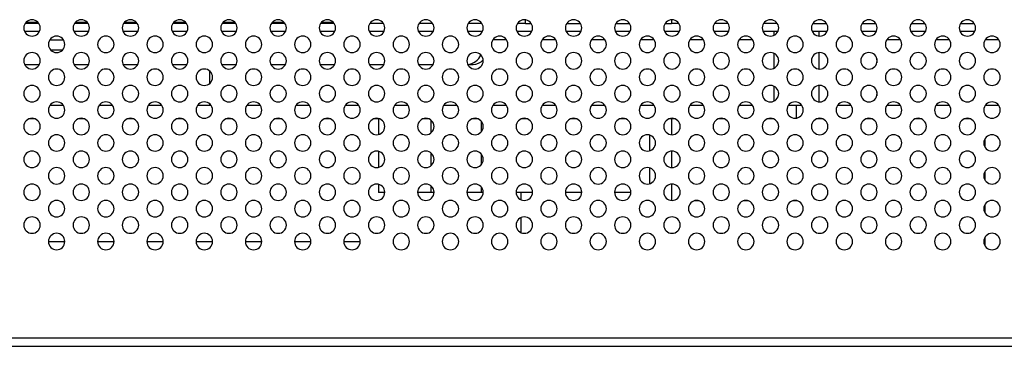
# Model space of a CAD drawing. Header units: millimetres. Extents: x 0 to 1118, y 0 to 864.
# Tile 27 of 256: x 367 to 397, y 177 to 187. Entities that reach past the tile are written whole.
import ezdxf

# ---------------------------------------------------------------- set-up
doc = ezdxf.new("R2010")
doc.units = ezdxf.units.MM

msp = doc.modelspace()

# ---------------------------------------------------------------- linework, layer by layer
at = {"color": 7, "linetype": 'Continuous', "lineweight": 25}
for p, q in [((367.1378, 187.2945), (366.7202, 187.2945)), ((368.6378, 187.2945), (368.2202, 187.2945)), ((370.1378, 187.2945), (369.7202, 187.2945)), ((371.6378, 187.2945), (371.2202, 187.2945)), ((373.1378, 187.2945), (372.7202, 187.2945)), ((374.6378, 187.2945), (374.2202, 187.2945)), ((376.1378, 187.2945), (375.7202, 187.2945)), ((377.6378, 187.2945), (377.2202, 187.2945)), ((379.1378, 187.2945), (378.7202, 187.2945)), ((380.6378, 187.2945), (380.2202, 187.2945)), ((381.7202, 187.2945), (381.7407, 187.2945)), ((381.7407, 187.3214), (381.7407, 187.2945)), ((381.9603, 187.2945), (381.7407, 187.2945)), ((381.9603, 187.2945), (382.1378, 187.2945)), ((383.2202, 187.2945), (383.6378, 187.2945)), ((384.7202, 187.2945), (385.1378, 187.2945)), ((386.2202, 187.2945), (386.4088, 187.2945)), ((386.6378, 187.2945), (386.4088, 187.2945)), ((388.1378, 187.2945), (387.7202, 187.2945)), ((389.6378, 187.2945), (389.2202, 187.2945)), ((390.7202, 187.2945), (391.1378, 187.2945)), ((392.2202, 187.2945), (392.6378, 187.2945)), ((393.7202, 187.2945), (394.1378, 187.2945)), ((395.2202, 187.2945), (395.6378, 187.2945)), ((382.1522, 187.0445), (381.7057, 187.0445)), ((383.6522, 187.0445), (383.2057, 187.0445)), ((385.1522, 187.0445), (384.7057, 187.0445)), ((386.6522, 187.0445), (386.2057, 187.0445)), ((388.1522, 187.0445), (387.7057, 187.0445)), ((389.6522, 187.0445), (389.2057, 187.0445)), ((389.5275, 187.0445), (389.5275, 186.9272)), ((391.1522, 187.0445), (390.7057, 187.0445)), ((390.9025, 187.0445), (390.9025, 186.9084)), ((392.6522, 187.0445), (392.2057, 187.0445)), ((394.1522, 187.0445), (393.7057, 187.0445)), ((395.6522, 187.0445), (395.2057, 187.0445)), ((367.4702, 186.7945), (367.8878, 186.7945)), ((367.489, 186.4945), (367.869, 186.4945)), ((389.5275, 186.3868), (389.5275, 185.9272)), ((390.9025, 186.4056), (390.9025, 185.9084)), ((366.7057, 186.0445), (367.1522, 186.0445)), ((368.2057, 186.0445), (368.6522, 186.0445)), ((369.7057, 186.0445), (370.1522, 186.0445)), ((371.2057, 186.0445), (371.6522, 186.0445)), ((372.7057, 186.0445), (373.1522, 186.0445)), ((374.2057, 186.0445), (374.6522, 186.0445)), ((375.7057, 186.0445), (376.1522, 186.0445)), ((377.2057, 186.0445), (377.6522, 186.0445)), ((378.7057, 186.0445), (379.1522, 186.0445)), ((380.2057, 186.0445), (380.3693, 186.0445)), ((392.6702, 186.2225), (392.6702, 186.0914)), ((372.3409, 185.8474), (372.3409, 185.4665)), ((390.9025, 185.4056), (390.9025, 184.9084)), ((389.5275, 185.3868), (389.5275, 184.9272)), ((392.6702, 185.2225), (392.6702, 185.0914)), ((372.3409, 184.8474), (372.3409, 184.7945)), ((367.8878, 184.7945), (367.4702, 184.7945)), ((369.3878, 184.7945), (368.9702, 184.7945)), ((370.8878, 184.7945), (370.4702, 184.7945)), ((372.3878, 184.7945), (371.9702, 184.7945)), ((373.8878, 184.7945), (373.4702, 184.7945)), ((375.3878, 184.7945), (374.9702, 184.7945)), ((376.8878, 184.7945), (376.4702, 184.7945)), ((378.3878, 184.7945), (377.9702, 184.7945)), ((379.8878, 184.7945), (379.4702, 184.7945)), ((381.3878, 184.7945), (380.9702, 184.7945)), ((382.8878, 184.7945), (382.4702, 184.7945)), ((384.3878, 184.7945), (383.9702, 184.7945)), ((385.8878, 184.7945), (385.4702, 184.7945)), ((387.3878, 184.7945), (386.9702, 184.7945)), ((388.8878, 184.7945), (388.4702, 184.7945)), ((390.215, 184.7945), (389.9702, 184.7945)), ((390.215, 184.7945), (390.215, 184.4096)), ((390.3878, 184.7945), (390.215, 184.7945)), ((391.6292, 184.7945), (391.4702, 184.7945)), ((391.8878, 184.7945), (391.6292, 184.7945)), ((393.3878, 184.7945), (392.9702, 184.7945)), ((394.8878, 184.7945), (394.4702, 184.7945)), ((396.3878, 184.7945), (395.9702, 184.7945)), ((367.007, 184.3945), (366.8509, 184.3945)), ((368.507, 184.3945), (368.3509, 184.3945)), ((370.007, 184.3945), (369.8509, 184.3945)), ((371.507, 184.3945), (371.3509, 184.3945)), ((373.007, 184.3945), (372.8509, 184.3945)), ((374.507, 184.3945), (374.3509, 184.3945)), ((376.007, 184.3945), (375.8509, 184.3945)), ((377.507, 184.3945), (377.3509, 184.3945)), ((377.487, 184.3945), (377.487, 183.9138)), ((379.007, 184.3945), (378.8509, 184.3945)), ((379.078, 184.3577), (379.078, 183.9563)), ((380.507, 184.3945), (380.3509, 184.3945)), ((380.616, 184.3229), (380.616, 183.9911)), ((382.007, 184.3945), (381.8509, 184.3945)), ((383.507, 184.3945), (383.3509, 184.3945)), ((385.007, 184.3945), (384.8509, 184.3945)), ((386.507, 184.3945), (386.3509, 184.3945)), ((386.4143, 184.3945), (386.4143, 183.9074)), ((388.007, 184.3945), (387.8509, 184.3945)), ((389.507, 184.3945), (389.3509, 184.3945)), ((391.007, 184.3945), (390.8509, 184.3945)), ((392.507, 184.3945), (392.3509, 184.3945)), ((394.007, 184.3945), (393.8509, 184.3945)), ((395.507, 184.3945), (395.3509, 184.3945)), ((385.7425, 183.8988), (385.7425, 183.4152)), ((395.9602, 183.778), (395.9602, 183.536)), ((377.487, 183.4001), (377.487, 182.9138)), ((379.078, 183.3577), (379.078, 182.9563)), ((380.616, 183.3229), (380.616, 182.9911)), ((386.4143, 183.4065), (386.4143, 182.9074)), ((385.7425, 182.8988), (385.7425, 182.4152)), ((395.9602, 182.778), (395.9602, 182.536)), ((377.487, 182.4001), (377.487, 182.1445)), ((386.4143, 182.4065), (386.4143, 181.9074)), ((377.6787, 182.1445), (377.487, 182.1445)), ((379.078, 182.1445), (378.6793, 182.1445)), ((379.078, 182.3577), (379.078, 182.1445)), ((379.1787, 182.1445), (379.078, 182.1445)), ((380.616, 182.1445), (380.1793, 182.1445)), ((380.616, 182.3229), (380.616, 182.1445)), ((380.6787, 182.1445), (380.616, 182.1445)), ((382.1787, 182.1445), (381.6793, 182.1445)), ((381.8181, 182.1445), (381.8181, 181.9329)), ((383.6787, 182.1445), (383.1793, 182.1445)), ((385.1787, 182.1445), (384.6793, 182.1445)), ((387.257, 181.8945), (387.1009, 181.8945)), ((388.757, 181.8945), (388.6009, 181.8945)), ((390.257, 181.8945), (390.1009, 181.8945)), ((395.9602, 181.778), (395.9602, 181.536)), ((381.8181, 181.381), (381.8181, 180.9329)), ((367.9287, 180.6445), (367.4293, 180.6445)), ((369.4287, 180.6445), (368.9293, 180.6445)), ((370.9287, 180.6445), (370.4293, 180.6445)), ((372.4287, 180.6445), (371.9293, 180.6445)), ((373.9287, 180.6445), (373.4293, 180.6445)), ((375.4287, 180.6445), (374.9293, 180.6445)), ((376.9287, 180.6445), (376.4293, 180.6445)), ((395.9602, 180.778), (395.9602, 180.536)), ((426.429, 177.7195), (269.929, 177.7195)), ((269.929, 177.4695), (426.429, 177.4695))]:
    msp.add_line(p, q, dxfattribs=at)
at = {"color": 8, "linetype": 'Continuous', "lineweight": 25}
for p, q in [((366.7559, 187.3374), (367.1021, 187.3374)), ((368.2559, 187.3374), (368.6021, 187.3374)), ((369.7559, 187.3374), (370.1021, 187.3374)), ((371.2559, 187.3374), (371.6021, 187.3374)), ((372.7559, 187.3374), (373.1021, 187.3374)), ((374.2559, 187.3374), (374.6021, 187.3374)), ((375.7559, 187.3374), (376.1021, 187.3374)), ((381.9603, 187.2945), (381.9603, 187.405)), ((386.4088, 187.4062), (386.4088, 187.2945)), ((367.1522, 187.0445), (366.7057, 187.0445)), ((368.6522, 187.0445), (368.2057, 187.0445)), ((370.1522, 187.0445), (369.7057, 187.0445)), ((371.6522, 187.0445), (371.2057, 187.0445)), ((373.1522, 187.0445), (372.7057, 187.0445)), ((374.6522, 187.0445), (374.2057, 187.0445)), ((376.1522, 187.0445), (375.7057, 187.0445)), ((377.6522, 187.0445), (377.2057, 187.0445)), ((379.1522, 187.0445), (378.7057, 187.0445)), ((380.6522, 187.0445), (380.2057, 187.0445)), ((381.3878, 186.7945), (380.9702, 186.7945)), ((382.8878, 186.7945), (382.4702, 186.7945)), ((384.3878, 186.7945), (383.9702, 186.7945)), ((385.8878, 186.7945), (385.4702, 186.7945)), ((387.3878, 186.7945), (386.9702, 186.7945)), ((388.8878, 186.7945), (388.4702, 186.7945)), ((393.3878, 186.7945), (392.9702, 186.7945)), ((394.8878, 186.7945), (394.4702, 186.7945)), ((396.3878, 186.7945), (395.9702, 186.7945))]:
    msp.add_line(p, q, dxfattribs=at)
at = {"color": 7, "linetype": 'Continuous', "lineweight": 25}
for centre, radius, start, end in [((366.929, 187.157), 0.25, 0, 180), ((368.429, 187.157), 0.25, 0, 180), ((369.929, 187.157), 0.25, 0, 180), ((371.429, 187.157), 0.25, 0, 180), ((372.929, 187.157), 0.25, 0, 180), ((374.429, 187.157), 0.25, 0, 180), ((375.929, 187.157), 0.25, 0, 180), ((377.429, 187.157), 0.25, 0, 180), ((378.929, 187.157), 0.25, 0, 180), ((380.429, 187.157), 0.25, 0, 180), ((381.929, 187.157), 0.25, 0, 180), ((383.429, 187.157), 0.25, 0, 180), ((384.929, 187.157), 0.25, 0, 180), ((386.429, 187.157), 0.25, 0, 180), ((387.929, 187.157), 0.25, 0, 180), ((389.429, 187.157), 0.25, 0, 180), ((390.929, 187.157), 0.25, 0, 180), ((392.429, 187.157), 0.25, 0, 180), ((393.929, 187.157), 0.25, 0, 180), ((395.429, 187.157), 0.25, 0, 180), ((366.929, 187.157), 0.25, 180, 0), ((367.679, 186.657), 0.25, 0, 180), ((368.429, 187.157), 0.25, 180, 0), ((369.179, 186.657), 0.25, 0, 180), ((369.929, 187.157), 0.25, 180, 0), ((370.679, 186.657), 0.25, 0, 180), ((371.429, 187.157), 0.25, 180, 0), ((372.179, 186.657), 0.25, 0, 180), ((372.929, 187.157), 0.25, 180, 0), ((373.679, 186.657), 0.25, 0, 180), ((374.429, 187.157), 0.25, 180, 0), ((375.179, 186.657), 0.25, 0, 180), ((375.929, 187.157), 0.25, 180, 0), ((376.679, 186.657), 0.25, 0, 180), ((377.429, 187.157), 0.25, 180, 0), ((378.179, 186.657), 0.25, 0, 180), ((378.929, 187.157), 0.25, 180, 0), ((379.679, 186.657), 0.25, 0, 180), ((380.429, 187.157), 0.25, 180, 0), ((381.179, 186.657), 0.25, 0, 180), ((381.929, 187.157), 0.25, 180, 0), ((382.679, 186.657), 0.25, 0, 180), ((383.429, 187.157), 0.25, 180, 0), ((384.179, 186.657), 0.25, 0, 180), ((384.929, 187.157), 0.25, 180, 0), ((385.679, 186.657), 0.25, 0, 180), ((386.429, 187.157), 0.25, 180, 0), ((387.179, 186.657), 0.25, 0, 180), ((387.929, 187.157), 0.25, 180, 0), ((388.679, 186.657), 0.25, 0, 180), ((389.429, 187.157), 0.25, 180, 0), ((390.179, 186.657), 0.25, 0, 180), ((390.929, 187.157), 0.25, 180, 0), ((391.679, 186.657), 0.25, 0, 180), ((392.429, 187.157), 0.25, 180, 0), ((393.179, 186.657), 0.25, 0, 180), ((393.929, 187.157), 0.25, 180, 0), ((394.679, 186.657), 0.25, 0, 180), ((395.429, 187.157), 0.25, 180, 0), ((396.179, 186.657), 0.25, 0, 180), ((367.679, 186.657), 0.25, 180, 0), ((369.179, 186.657), 0.25, 180, 0), ((370.679, 186.657), 0.25, 180, 0), ((372.179, 186.657), 0.25, 180, 0), ((373.679, 186.657), 0.25, 180, 0), ((375.179, 186.657), 0.25, 180, 0), ((376.679, 186.657), 0.25, 180, 0), ((378.179, 186.657), 0.25, 180, 0), ((379.679, 186.657), 0.25, 180, 0), ((381.179, 186.657), 0.25, 180, 0), ((382.679, 186.657), 0.25, 180, 0), ((384.179, 186.657), 0.25, 180, 0), ((385.679, 186.657), 0.25, 180, 0), ((387.179, 186.657), 0.25, 180, 0), ((388.679, 186.657), 0.25, 180, 0), ((390.179, 186.657), 0.25, 180, 0), ((391.679, 186.657), 0.25, 180, 0), ((393.179, 186.657), 0.25, 180, 0), ((394.679, 186.657), 0.25, 180, 0), ((396.179, 186.657), 0.25, 180, 0), ((366.929, 186.157), 0.25, 0, 180), ((368.429, 186.157), 0.25, 0, 180), ((369.929, 186.157), 0.25, 0, 180), ((371.429, 186.157), 0.25, 0, 180), ((372.929, 186.157), 0.25, 0, 180), ((374.429, 186.157), 0.25, 0, 180), ((375.929, 186.157), 0.25, 0, 180), ((377.429, 186.157), 0.25, 0, 180), ((378.929, 186.157), 0.25, 0, 180), ((380.429, 186.157), 0.25, 0, 180), ((380.1485, 186.5533), 0.5118, 276.41053, 334.17239), ((381.929, 186.157), 0.25, 0, 180), ((383.429, 186.157), 0.25, 0, 180), ((384.929, 186.157), 0.25, 0, 180), ((386.429, 186.157), 0.25, 0, 180), ((387.929, 186.157), 0.25, 0, 180), ((389.429, 186.157), 0.25, 0, 180), ((390.929, 186.157), 0.25, 0, 180), ((392.429, 186.157), 0.25, 0, 180), ((393.929, 186.157), 0.25, 0, 180), ((395.429, 186.157), 0.25, 0, 180), ((366.929, 186.157), 0.25, 180, 0), ((368.429, 186.157), 0.25, 180, 0), ((369.929, 186.157), 0.25, 180, 0), ((371.429, 186.157), 0.25, 180, 0), ((372.929, 186.157), 0.25, 180, 0), ((374.429, 186.157), 0.25, 180, 0), ((375.929, 186.157), 0.25, 180, 0), ((377.429, 186.157), 0.25, 180, 0), ((378.929, 186.157), 0.25, 180, 0), ((380.429, 186.157), 0.25, 180, 0), ((380.3532, 186.4899), 0.4457, 272.07007, 316.67726), ((381.929, 186.157), 0.25, 180, 0), ((383.429, 186.157), 0.25, 180, 0), ((384.929, 186.157), 0.25, 180, 0), ((386.429, 186.157), 0.25, 180, 0), ((387.929, 186.157), 0.25, 180, 0), ((389.429, 186.157), 0.25, 180, 0), ((390.929, 186.157), 0.25, 180, 0), ((392.429, 186.157), 0.25, 180, 0), ((393.929, 186.157), 0.25, 180, 0), ((395.429, 186.157), 0.25, 180, 0), ((367.679, 185.657), 0.25, 0, 180), ((369.179, 185.657), 0.25, 0, 180), ((370.679, 185.657), 0.25, 0, 180), ((372.179, 185.657), 0.25, 0, 180), ((373.679, 185.657), 0.25, 0, 180), ((375.179, 185.657), 0.25, 0, 180), ((376.679, 185.657), 0.25, 0, 180), ((378.179, 185.657), 0.25, 0, 180), ((379.679, 185.657), 0.25, 0, 180), ((381.179, 185.657), 0.25, 0, 180), ((382.679, 185.657), 0.25, 0, 180), ((384.179, 185.657), 0.25, 0, 180), ((385.679, 185.657), 0.25, 0, 180), ((387.179, 185.657), 0.25, 0, 180), ((388.679, 185.657), 0.25, 0, 180), ((390.179, 185.657), 0.25, 0, 180), ((391.679, 185.657), 0.25, 0, 180), ((393.179, 185.657), 0.25, 0, 180), ((394.679, 185.657), 0.25, 0, 180), ((396.179, 185.657), 0.25, 0, 180), ((366.929, 185.157), 0.25, 0, 180), ((367.679, 185.657), 0.25, 180, 0), ((368.429, 185.157), 0.25, 0, 180), ((369.179, 185.657), 0.25, 180, 0), ((369.929, 185.157), 0.25, 0, 180), ((370.679, 185.657), 0.25, 180, 0), ((371.429, 185.157), 0.25, 0, 180), ((372.179, 185.657), 0.25, 180, 0), ((372.929, 185.157), 0.25, 0, 180), ((373.679, 185.657), 0.25, 180, 0), ((374.429, 185.157), 0.25, 0, 180), ((375.179, 185.657), 0.25, 180, 0), ((375.929, 185.157), 0.25, 0, 180), ((376.679, 185.657), 0.25, 180, 0), ((377.429, 185.157), 0.25, 0, 180), ((378.179, 185.657), 0.25, 180, 0), ((378.929, 185.157), 0.25, 0, 180), ((379.679, 185.657), 0.25, 180, 0), ((380.429, 185.157), 0.25, 0, 180), ((381.179, 185.657), 0.25, 180, 0), ((381.929, 185.157), 0.25, 0, 180), ((382.679, 185.657), 0.25, 180, 0), ((383.429, 185.157), 0.25, 0, 180), ((384.179, 185.657), 0.25, 180, 0), ((384.929, 185.157), 0.25, 0, 180), ((385.679, 185.657), 0.25, 180, 0), ((386.429, 185.157), 0.25, 0, 180), ((387.179, 185.657), 0.25, 180, 0), ((387.929, 185.157), 0.25, 0, 180), ((388.679, 185.657), 0.25, 180, 0), ((389.429, 185.157), 0.25, 0, 180), ((390.179, 185.657), 0.25, 180, 0), ((390.929, 185.157), 0.25, 0, 180), ((391.679, 185.657), 0.25, 180, 0), ((392.429, 185.157), 0.25, 0, 180), ((393.179, 185.657), 0.25, 180, 0), ((393.929, 185.157), 0.25, 0, 180), ((394.679, 185.657), 0.25, 180, 0), ((395.429, 185.157), 0.25, 0, 180), ((396.179, 185.657), 0.25, 180, 0), ((366.929, 185.157), 0.25, 180, 0), ((368.429, 185.157), 0.25, 180, 0), ((369.929, 185.157), 0.25, 180, 0), ((371.429, 185.157), 0.25, 180, 0), ((372.929, 185.157), 0.25, 180, 0), ((374.429, 185.157), 0.25, 180, 0), ((375.929, 185.157), 0.25, 180, 0), ((377.429, 185.157), 0.25, 180, 0), ((378.929, 185.157), 0.25, 180, 0), ((380.429, 185.157), 0.25, 180, 0), ((381.929, 185.157), 0.25, 180, 0), ((383.429, 185.157), 0.25, 180, 0), ((384.929, 185.157), 0.25, 180, 0), ((386.429, 185.157), 0.25, 180, 0), ((387.929, 185.157), 0.25, 180, 0), ((389.429, 185.157), 0.25, 180, 0), ((390.929, 185.157), 0.25, 180, 0), ((392.429, 185.157), 0.25, 180, 0), ((393.929, 185.157), 0.25, 180, 0), ((395.429, 185.157), 0.25, 180, 0), ((367.679, 184.657), 0.25, 0, 180), ((369.179, 184.657), 0.25, 0, 180), ((370.679, 184.657), 0.25, 0, 180), ((372.179, 184.657), 0.25, 0, 180), ((373.679, 184.657), 0.25, 0, 180), ((375.179, 184.657), 0.25, 0, 180), ((376.679, 184.657), 0.25, 0, 180), ((378.179, 184.657), 0.25, 0, 180), ((379.679, 184.657), 0.25, 0, 180), ((381.179, 184.657), 0.25, 0, 180), ((382.679, 184.657), 0.25, 0, 180), ((384.179, 184.657), 0.25, 0, 180), ((385.679, 184.657), 0.25, 0, 180), ((387.179, 184.657), 0.25, 0, 180), ((388.679, 184.657), 0.25, 0, 180), ((390.179, 184.657), 0.25, 0, 180), ((391.679, 184.657), 0.25, 0, 180), ((393.179, 184.657), 0.25, 0, 180), ((394.679, 184.657), 0.25, 0, 180), ((396.179, 184.657), 0.25, 0, 180), ((367.679, 184.657), 0.25, 180, 0), ((369.179, 184.657), 0.25, 180, 0), ((370.679, 184.657), 0.25, 180, 0), ((372.179, 184.657), 0.25, 180, 0), ((373.679, 184.657), 0.25, 180, 0), ((375.179, 184.657), 0.25, 180, 0), ((376.679, 184.657), 0.25, 180, 0), ((378.179, 184.657), 0.25, 180, 0), ((379.679, 184.657), 0.25, 180, 0), ((381.179, 184.657), 0.25, 180, 0), ((382.679, 184.657), 0.25, 180, 0), ((384.179, 184.657), 0.25, 180, 0), ((385.679, 184.657), 0.25, 180, 0), ((387.179, 184.657), 0.25, 180, 0), ((388.679, 184.657), 0.25, 180, 0), ((390.179, 184.657), 0.25, 180, 0), ((391.679, 184.657), 0.25, 180, 0), ((393.179, 184.657), 0.25, 180, 0), ((394.679, 184.657), 0.25, 180, 0), ((396.179, 184.657), 0.25, 180, 0), ((366.929, 184.157), 0.25, 0, 180), ((368.429, 184.157), 0.25, 0, 180), ((369.929, 184.157), 0.25, 0, 180), ((371.429, 184.157), 0.25, 0, 180), ((372.929, 184.157), 0.25, 0, 180), ((374.429, 184.157), 0.25, 0, 180), ((375.929, 184.157), 0.25, 0, 180), ((377.429, 184.157), 0.25, 0, 180), ((378.929, 184.157), 0.25, 0, 180), ((380.429, 184.157), 0.25, 0, 180), ((381.929, 184.157), 0.25, 0, 180), ((383.429, 184.157), 0.25, 0, 180), ((384.929, 184.157), 0.25, 0, 180), ((386.429, 184.157), 0.25, 0, 180), ((387.929, 184.157), 0.25, 0, 180), ((389.429, 184.157), 0.25, 0, 180), ((390.929, 184.157), 0.25, 0, 180), ((392.429, 184.157), 0.25, 0, 180), ((393.929, 184.157), 0.25, 0, 180), ((395.429, 184.157), 0.25, 0, 180), ((366.929, 184.157), 0.25, 180, 0), ((367.679, 183.657), 0.25, 0, 180), ((368.429, 184.157), 0.25, 180, 0), ((369.179, 183.657), 0.25, 0, 180), ((369.929, 184.157), 0.25, 180, 0), ((370.679, 183.657), 0.25, 0, 180), ((371.429, 184.157), 0.25, 180, 0), ((372.179, 183.657), 0.25, 0, 180), ((372.929, 184.157), 0.25, 180, 0), ((373.679, 183.657), 0.25, 0, 180), ((374.429, 184.157), 0.25, 180, 0), ((375.179, 183.657), 0.25, 0, 180), ((375.929, 184.157), 0.25, 180, 0), ((376.679, 183.657), 0.25, 0, 180), ((377.429, 184.157), 0.25, 180, 0), ((378.179, 183.657), 0.25, 0, 180), ((378.929, 184.157), 0.25, 180, 0), ((379.679, 183.657), 0.25, 0, 180), ((380.429, 184.157), 0.25, 180, 0), ((381.179, 183.657), 0.25, 0, 180), ((381.929, 184.157), 0.25, 180, 0), ((382.679, 183.657), 0.25, 0, 180), ((383.429, 184.157), 0.25, 180, 0), ((384.179, 183.657), 0.25, 0, 180), ((384.929, 184.157), 0.25, 180, 0), ((385.679, 183.657), 0.25, 0, 180), ((386.429, 184.157), 0.25, 180, 0), ((387.179, 183.657), 0.25, 0, 180), ((387.929, 184.157), 0.25, 180, 0), ((388.679, 183.657), 0.25, 0, 180), ((389.429, 184.157), 0.25, 180, 0), ((390.179, 183.657), 0.25, 0, 180), ((390.929, 184.157), 0.25, 180, 0), ((391.679, 183.657), 0.25, 0, 180), ((392.429, 184.157), 0.25, 180, 0), ((393.179, 183.657), 0.25, 0, 180), ((393.929, 184.157), 0.25, 180, 0), ((394.679, 183.657), 0.25, 0, 180), ((395.429, 184.157), 0.25, 180, 0), ((396.179, 183.657), 0.25, 0, 180), ((367.679, 183.657), 0.25, 180, 0), ((369.179, 183.657), 0.25, 180, 0), ((370.679, 183.657), 0.25, 180, 0), ((372.179, 183.657), 0.25, 180, 0), ((373.679, 183.657), 0.25, 180, 0), ((375.179, 183.657), 0.25, 180, 0), ((376.679, 183.657), 0.25, 180, 0), ((378.179, 183.657), 0.25, 180, 0), ((379.679, 183.657), 0.25, 180, 0), ((381.179, 183.657), 0.25, 180, 0), ((382.679, 183.657), 0.25, 180, 0), ((384.179, 183.657), 0.25, 180, 0), ((385.679, 183.657), 0.25, 180, 0), ((387.179, 183.657), 0.25, 180, 0), ((388.679, 183.657), 0.25, 180, 0), ((390.179, 183.657), 0.25, 180, 0), ((391.679, 183.657), 0.25, 180, 0), ((393.179, 183.657), 0.25, 180, 0), ((394.679, 183.657), 0.25, 180, 0), ((396.179, 183.657), 0.25, 180, 0), ((366.929, 183.157), 0.25, 0, 180), ((368.429, 183.157), 0.25, 0, 180), ((369.929, 183.157), 0.25, 0, 180), ((371.429, 183.157), 0.25, 0, 180), ((372.929, 183.157), 0.25, 0, 180), ((374.429, 183.157), 0.25, 0, 180), ((375.929, 183.157), 0.25, 0, 180), ((377.429, 183.157), 0.25, 0, 180), ((378.929, 183.157), 0.25, 0, 180), ((380.429, 183.157), 0.25, 0, 180), ((381.929, 183.157), 0.25, 0, 180), ((383.429, 183.157), 0.25, 0, 180), ((384.929, 183.157), 0.25, 0, 180), ((386.429, 183.157), 0.25, 0, 180), ((387.929, 183.157), 0.25, 0, 180), ((389.429, 183.157), 0.25, 0, 180), ((390.929, 183.157), 0.25, 0, 180), ((392.429, 183.157), 0.25, 0, 180), ((393.929, 183.157), 0.25, 0, 180), ((395.429, 183.157), 0.25, 0, 180), ((366.929, 183.157), 0.25, 180, 0), ((368.429, 183.157), 0.25, 180, 0), ((369.929, 183.157), 0.25, 180, 0), ((371.429, 183.157), 0.25, 180, 0), ((372.929, 183.157), 0.25, 180, 0), ((374.429, 183.157), 0.25, 180, 0), ((375.929, 183.157), 0.25, 180, 0), ((377.429, 183.157), 0.25, 180, 0), ((378.929, 183.157), 0.25, 180, 0), ((380.429, 183.157), 0.25, 180, 0), ((381.929, 183.157), 0.25, 180, 0), ((383.429, 183.157), 0.25, 180, 0), ((384.929, 183.157), 0.25, 180, 0), ((386.429, 183.157), 0.25, 180, 0), ((387.929, 183.157), 0.25, 180, 0), ((389.429, 183.157), 0.25, 180, 0), ((390.929, 183.157), 0.25, 180, 0), ((392.429, 183.157), 0.25, 180, 0), ((393.929, 183.157), 0.25, 180, 0), ((395.429, 183.157), 0.25, 180, 0), ((367.679, 182.657), 0.25, 0, 180), ((369.179, 182.657), 0.25, 0, 180), ((370.679, 182.657), 0.25, 0, 180), ((372.179, 182.657), 0.25, 0, 180), ((373.679, 182.657), 0.25, 0, 180), ((375.179, 182.657), 0.25, 0, 180), ((376.679, 182.657), 0.25, 0, 180), ((378.179, 182.657), 0.25, 0, 180), ((379.679, 182.657), 0.25, 0, 180), ((381.179, 182.657), 0.25, 0, 180), ((382.679, 182.657), 0.25, 0, 180), ((384.179, 182.657), 0.25, 0, 180), ((385.679, 182.657), 0.25, 0, 180), ((387.179, 182.657), 0.25, 0, 180), ((388.679, 182.657), 0.25, 0, 180), ((390.179, 182.657), 0.25, 0, 180), ((391.679, 182.657), 0.25, 0, 180), ((393.179, 182.657), 0.25, 0, 180), ((394.679, 182.657), 0.25, 0, 180), ((396.179, 182.657), 0.25, 0, 180), ((366.929, 182.157), 0.25, 0, 180), ((367.679, 182.657), 0.25, 180, 0), ((368.429, 182.157), 0.25, 0, 180), ((369.179, 182.657), 0.25, 180, 0), ((369.929, 182.157), 0.25, 0, 180), ((370.679, 182.657), 0.25, 180, 0), ((371.429, 182.157), 0.25, 0, 180), ((372.179, 182.657), 0.25, 180, 0), ((372.929, 182.157), 0.25, 0, 180), ((373.679, 182.657), 0.25, 180, 0), ((374.429, 182.157), 0.25, 0, 180), ((375.179, 182.657), 0.25, 180, 0), ((375.929, 182.157), 0.25, 0, 180), ((376.679, 182.657), 0.25, 180, 0), ((377.429, 182.157), 0.25, 0, 180), ((378.179, 182.657), 0.25, 180, 0), ((378.929, 182.157), 0.25, 0, 180), ((379.679, 182.657), 0.25, 180, 0), ((380.429, 182.157), 0.25, 0, 180), ((381.179, 182.657), 0.25, 180, 0), ((381.929, 182.157), 0.25, 0, 180), ((382.679, 182.657), 0.25, 180, 0), ((383.429, 182.157), 0.25, 0, 180), ((384.179, 182.657), 0.25, 180, 0), ((384.929, 182.157), 0.25, 0, 180), ((385.679, 182.657), 0.25, 180, 0), ((386.429, 182.157), 0.25, 0, 180), ((387.179, 182.657), 0.25, 180, 0), ((387.929, 182.157), 0.25, 0, 180), ((388.679, 182.657), 0.25, 180, 0), ((389.429, 182.157), 0.25, 0, 180), ((390.179, 182.657), 0.25, 180, 0), ((390.929, 182.157), 0.25, 0, 180), ((391.679, 182.657), 0.25, 180, 0), ((392.429, 182.157), 0.25, 0, 180), ((393.179, 182.657), 0.25, 180, 0), ((393.929, 182.157), 0.25, 0, 180), ((394.679, 182.657), 0.25, 180, 0), ((395.429, 182.157), 0.25, 0, 180), ((396.179, 182.657), 0.25, 180, 0), ((366.929, 182.157), 0.25, 180, 0), ((368.429, 182.157), 0.25, 180, 0), ((369.929, 182.157), 0.25, 180, 0), ((371.429, 182.157), 0.25, 180, 0), ((372.929, 182.157), 0.25, 180, 0), ((374.429, 182.157), 0.25, 180, 0), ((375.929, 182.157), 0.25, 180, 0), ((377.429, 182.157), 0.25, 180, 0), ((378.929, 182.157), 0.25, 180, 0), ((380.429, 182.157), 0.25, 180, 0), ((381.929, 182.157), 0.25, 180, 0), ((383.429, 182.157), 0.25, 180, 0), ((384.929, 182.157), 0.25, 180, 0), ((386.429, 182.157), 0.25, 180, 0), ((387.929, 182.157), 0.25, 180, 0), ((389.429, 182.157), 0.25, 180, 0), ((390.929, 182.157), 0.25, 180, 0), ((392.429, 182.157), 0.25, 180, 0), ((393.929, 182.157), 0.25, 180, 0), ((395.429, 182.157), 0.25, 180, 0), ((367.679, 181.657), 0.25, 0, 180), ((369.179, 181.657), 0.25, 0, 180), ((370.679, 181.657), 0.25, 0, 180), ((372.179, 181.657), 0.25, 0, 180), ((373.679, 181.657), 0.25, 0, 180), ((375.179, 181.657), 0.25, 0, 180), ((376.679, 181.657), 0.25, 0, 180), ((378.179, 181.657), 0.25, 0, 180), ((379.679, 181.657), 0.25, 0, 180), ((381.179, 181.657), 0.25, 0, 180), ((382.679, 181.657), 0.25, 0, 180), ((384.179, 181.657), 0.25, 0, 180), ((385.679, 181.657), 0.25, 0, 180), ((387.179, 181.657), 0.25, 0, 180), ((388.679, 181.657), 0.25, 0, 180), ((390.179, 181.657), 0.25, 0, 180), ((391.679, 181.657), 0.25, 0, 180), ((393.179, 181.657), 0.25, 0, 180), ((394.679, 181.657), 0.25, 0, 180), ((396.179, 181.657), 0.25, 0, 180), ((367.679, 181.657), 0.25, 180, 0), ((369.179, 181.657), 0.25, 180, 0), ((370.679, 181.657), 0.25, 180, 0), ((372.179, 181.657), 0.25, 180, 0), ((373.679, 181.657), 0.25, 180, 0), ((375.179, 181.657), 0.25, 180, 0), ((376.679, 181.657), 0.25, 180, 0), ((378.179, 181.657), 0.25, 180, 0), ((379.679, 181.657), 0.25, 180, 0), ((381.179, 181.657), 0.25, 180, 0), ((382.679, 181.657), 0.25, 180, 0), ((384.179, 181.657), 0.25, 180, 0), ((385.679, 181.657), 0.25, 180, 0), ((387.179, 181.657), 0.25, 180, 0), ((388.679, 181.657), 0.25, 180, 0), ((390.179, 181.657), 0.25, 180, 0), ((391.679, 181.657), 0.25, 180, 0), ((393.179, 181.657), 0.25, 180, 0), ((394.679, 181.657), 0.25, 180, 0), ((396.179, 181.657), 0.25, 180, 0), ((366.929, 181.157), 0.25, 0, 180), ((368.429, 181.157), 0.25, 0, 180), ((369.929, 181.157), 0.25, 0, 180), ((371.429, 181.157), 0.25, 0, 180), ((372.929, 181.157), 0.25, 0, 180), ((374.429, 181.157), 0.25, 0, 180), ((375.929, 181.157), 0.25, 0, 180), ((377.429, 181.157), 0.25, 0, 180), ((378.929, 181.157), 0.25, 0, 180), ((380.429, 181.157), 0.25, 0, 180), ((381.929, 181.157), 0.25, 0, 180), ((383.429, 181.157), 0.25, 0, 180), ((384.929, 181.157), 0.25, 0, 180), ((386.429, 181.157), 0.25, 0, 180), ((387.929, 181.157), 0.25, 0, 180), ((389.429, 181.157), 0.25, 0, 180), ((390.929, 181.157), 0.25, 0, 180), ((392.429, 181.157), 0.25, 0, 180), ((393.929, 181.157), 0.25, 0, 180), ((395.429, 181.157), 0.25, 0, 180), ((366.929, 181.157), 0.25, 180, 0), ((367.679, 180.657), 0.25, 0, 180), ((368.429, 181.157), 0.25, 180, 0), ((369.179, 180.657), 0.25, 0, 180), ((369.929, 181.157), 0.25, 180, 0), ((370.679, 180.657), 0.25, 0, 180), ((371.429, 181.157), 0.25, 180, 0), ((372.179, 180.657), 0.25, 0, 180), ((372.929, 181.157), 0.25, 180, 0), ((373.679, 180.657), 0.25, 0, 180), ((374.429, 181.157), 0.25, 180, 0), ((375.179, 180.657), 0.25, 0, 180), ((375.929, 181.157), 0.25, 180, 0), ((376.679, 180.657), 0.25, 0, 180), ((377.429, 181.157), 0.25, 180, 0), ((378.179, 180.657), 0.25, 0, 180), ((378.929, 181.157), 0.25, 180, 0), ((379.679, 180.657), 0.25, 0, 180), ((380.429, 181.157), 0.25, 180, 0), ((381.179, 180.657), 0.25, 0, 180), ((381.929, 181.157), 0.25, 180, 0), ((382.679, 180.657), 0.25, 0, 180), ((383.429, 181.157), 0.25, 180, 0), ((384.179, 180.657), 0.25, 0, 180), ((384.929, 181.157), 0.25, 180, 0), ((385.679, 180.657), 0.25, 0, 180), ((386.429, 181.157), 0.25, 180, 0), ((387.179, 180.657), 0.25, 0, 180), ((387.929, 181.157), 0.25, 180, 0), ((388.679, 180.657), 0.25, 0, 180), ((389.429, 181.157), 0.25, 180, 0), ((390.179, 180.657), 0.25, 0, 180), ((390.929, 181.157), 0.25, 180, 0), ((391.679, 180.657), 0.25, 0, 180), ((392.429, 181.157), 0.25, 180, 0), ((393.179, 180.657), 0.25, 0, 180), ((393.929, 181.157), 0.25, 180, 0), ((394.679, 180.657), 0.25, 0, 180), ((395.429, 181.157), 0.25, 180, 0), ((396.179, 180.657), 0.25, 0, 180), ((367.679, 180.657), 0.25, 180, 0), ((369.179, 180.657), 0.25, 180, 0), ((370.679, 180.657), 0.25, 180, 0), ((372.179, 180.657), 0.25, 180, 0), ((373.679, 180.657), 0.25, 180, 0), ((375.179, 180.657), 0.25, 180, 0), ((376.679, 180.657), 0.25, 180, 0), ((378.179, 180.657), 0.25, 180, 0), ((379.679, 180.657), 0.25, 180, 0), ((381.179, 180.657), 0.25, 180, 0), ((382.679, 180.657), 0.25, 180, 0), ((384.179, 180.657), 0.25, 180, 0), ((385.679, 180.657), 0.25, 180, 0), ((387.179, 180.657), 0.25, 180, 0), ((388.679, 180.657), 0.25, 180, 0), ((390.179, 180.657), 0.25, 180, 0), ((391.679, 180.657), 0.25, 180, 0), ((393.179, 180.657), 0.25, 180, 0), ((394.679, 180.657), 0.25, 180, 0), ((396.179, 180.657), 0.25, 180, 0)]:
    msp.add_arc(centre, radius, start, end, dxfattribs=at)

doc.saveas('drawing.dxf')
